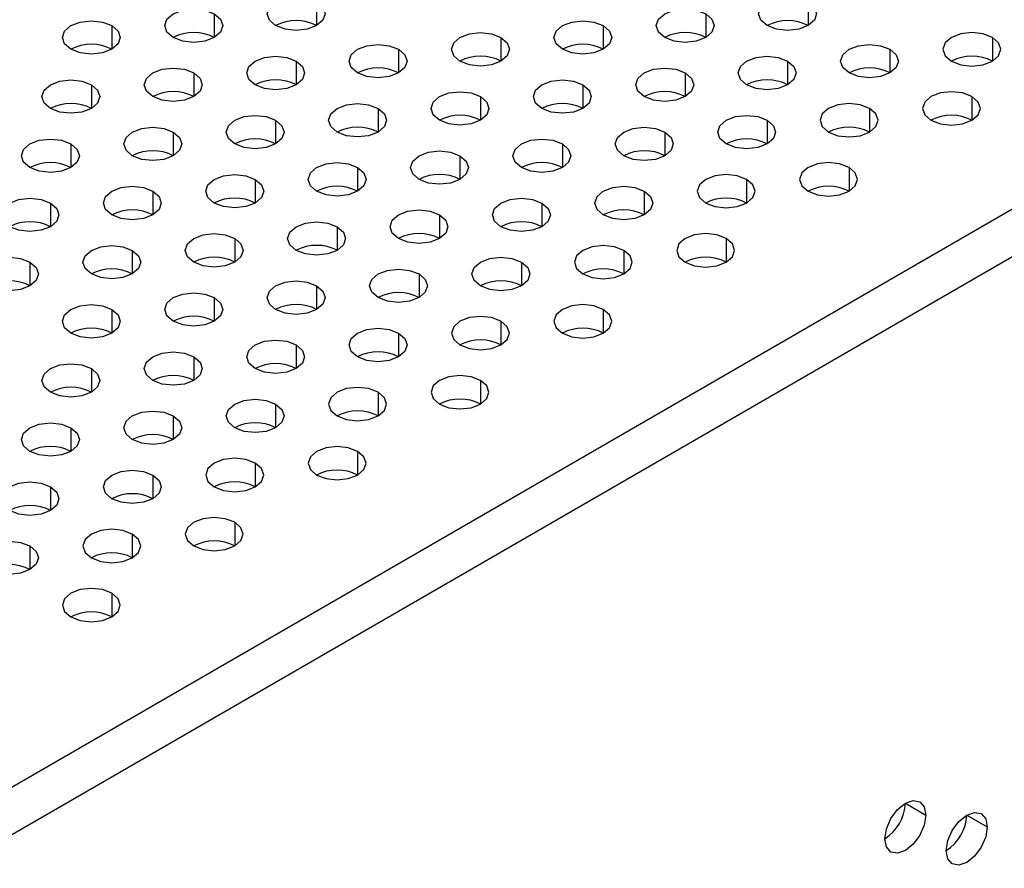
# Model space of a CAD drawing. Header units: millimetres. Extents: x 0 to 1118, y 0 to 864.
# Tile 155 of 254: x 922 to 928, y 711 to 716. Entities that reach past the tile are written whole.
import ezdxf

# ---------------------------------------------------------------- set-up
doc = ezdxf.new("R2010")
doc.units = ezdxf.units.MM

msp = doc.modelspace()

# ---------------------------------------------------------------- linework, layer by layer
at = {"color": 7, "linetype": 'Continuous', "lineweight": 25}
for p, q in [((968.5595, 738.2208), (902.8457, 700.285)), ((902.9636, 700.0809), (968.6774, 738.0166)), ((927.3352, 711.3604), (927.4531, 711.2924)), ((927.6888, 711.2924), (927.8066, 711.2243))]:
    msp.add_line(p, q, dxfattribs=at)
at = {"color": 8, "linetype": 'Continuous', "lineweight": 25}
for p, q in [((923.947, 715.9702), (923.947, 715.8342)), ((926.7754, 715.9702), (926.7754, 715.8342)), ((923.3577, 715.9022), (923.3577, 715.7661)), ((926.1862, 715.9022), (926.1862, 715.7661)), ((922.7685, 715.8342), (922.7685, 715.6981)), ((925.5969, 715.8342), (925.5969, 715.6981)), ((925.0077, 715.7661), (925.0077, 715.6301)), ((927.8361, 715.7661), (927.8361, 715.6301)), ((924.4184, 715.6981), (924.4184, 715.562)), ((927.2468, 715.6981), (927.2468, 715.562)), ((923.8291, 715.6301), (923.8291, 715.494)), ((926.6576, 715.6301), (926.6576, 715.494)), ((923.2399, 715.562), (923.2399, 715.426)), ((926.0683, 715.562), (926.0683, 715.426)), ((922.6506, 715.494), (922.6506, 715.3579)), ((925.4791, 715.494), (925.4791, 715.3579)), ((924.8898, 715.426), (924.8898, 715.2899)), ((927.7182, 715.426), (927.7182, 715.2899)), ((924.3005, 715.3579), (924.3005, 715.2219)), ((927.129, 715.3579), (927.129, 715.2219)), ((923.7113, 715.2899), (923.7113, 715.1538)), ((926.5397, 715.2899), (926.5397, 715.1538)), ((923.122, 715.2219), (923.122, 715.0858)), ((925.9505, 715.2219), (925.9505, 715.0858)), ((922.5328, 715.1538), (922.5328, 715.0178)), ((925.3612, 715.1538), (925.3612, 715.0178)), ((924.772, 715.0858), (924.772, 714.9497)), ((924.1827, 715.0178), (924.1827, 714.8817)), ((927.0111, 715.0178), (927.0111, 714.8817)), ((923.5934, 714.9497), (923.5934, 714.8137)), ((926.4219, 714.9497), (926.4219, 714.8137)), ((923.0042, 714.8817), (923.0042, 714.7456)), ((925.8326, 714.8817), (925.8326, 714.7456)), ((922.4149, 714.8137), (922.4149, 714.6776)), ((925.2434, 714.8137), (925.2434, 714.6776)), ((924.6541, 714.7456), (924.6541, 714.6096)), ((924.0648, 714.6776), (924.0648, 714.5415)), ((923.4756, 714.6096), (923.4756, 714.4735)), ((926.304, 714.6096), (926.304, 714.4735)), ((922.8863, 714.5415), (922.8863, 714.4055)), ((925.7148, 714.5415), (925.7148, 714.4055)), ((922.2971, 714.4735), (922.2971, 714.3374)), ((925.1255, 714.4735), (925.1255, 714.3374)), ((924.5362, 714.4055), (924.5362, 714.2694)), ((923.947, 714.3374), (923.947, 714.2014)), ((923.3577, 714.2694), (923.3577, 714.1333)), ((922.7685, 714.2014), (922.7685, 714.0653)), ((925.5969, 714.2014), (925.5969, 714.0653)), ((925.0077, 714.1333), (925.0077, 713.9973)), ((924.4184, 714.0653), (924.4184, 713.9292)), ((923.8291, 713.9973), (923.8291, 713.8612)), ((923.2399, 713.9292), (923.2399, 713.7932)), ((922.6506, 713.8612), (922.6506, 713.7251)), ((924.8898, 713.7932), (924.8898, 713.6571)), ((924.3005, 713.7251), (924.3005, 713.5891)), ((923.7113, 713.6571), (923.7113, 713.521)), ((923.122, 713.5891), (923.122, 713.453)), ((922.5328, 713.521), (922.5328, 713.385)), ((924.1827, 713.385), (924.1827, 713.2489)), ((923.5934, 713.3169), (923.5934, 713.1809)), ((923.0042, 713.2489), (923.0042, 713.1128)), ((922.4149, 713.1809), (922.4149, 713.0448)), ((923.4756, 712.9768), (923.4756, 712.8407)), ((922.8863, 712.9087), (922.8863, 712.7726)), ((922.2971, 712.8407), (922.2971, 712.7046)), ((922.7685, 712.5685), (922.7685, 712.4325))]:
    msp.add_line(p, q, dxfattribs=at)
at = {"color": 7, "linetype": 'Continuous', "lineweight": 25, "flags": 128}
for points in [[(923.7113, 715.8342), (923.6752, 715.8654), (923.6625, 715.9022), (923.6752, 715.939), (923.7113, 715.9702), (923.7654, 715.9911), (923.8291, 715.9984), (923.8929, 715.9911), (923.947, 715.9702)], [(923.947, 715.9702), (923.9831, 715.939), (923.9958, 715.9022), (923.9831, 715.8654), (923.947, 715.8342), (923.8929, 715.8133), (923.8291, 715.806), (923.7654, 715.8133), (923.7113, 715.8342)], [(926.5397, 715.8342), (926.5036, 715.8654), (926.4909, 715.9022), (926.5036, 715.939), (926.5397, 715.9702), (926.5938, 715.9911), (926.6576, 715.9984), (926.7213, 715.9911), (926.7754, 715.9702)], [(926.7754, 715.9702), (926.8115, 715.939), (926.8242, 715.9022), (926.8115, 715.8654), (926.7754, 715.8342), (926.7213, 715.8133), (926.6576, 715.806), (926.5938, 715.8133), (926.5397, 715.8342)], [(923.122, 715.7661), (923.0859, 715.7974), (923.0732, 715.8342), (923.0859, 715.871), (923.122, 715.9022), (923.1761, 715.9231), (923.2399, 715.9304), (923.3037, 715.9231), (923.3577, 715.9022)], [(925.9505, 715.7661), (925.9143, 715.7974), (925.9016, 715.8342), (925.9143, 715.871), (925.9505, 715.9022), (926.0045, 715.9231), (926.0683, 715.9304), (926.1321, 715.9231), (926.1862, 715.9022)], [(922.5328, 715.6981), (922.4967, 715.7293), (922.484, 715.7661), (922.4967, 715.803), (922.5328, 715.8342), (922.5868, 715.855), (922.6506, 715.8624), (922.7144, 715.855), (922.7685, 715.8342)], [(923.3577, 715.9022), (923.3939, 715.871), (923.4066, 715.8342), (923.3939, 715.7974), (923.3577, 715.7661), (923.3037, 715.7453), (923.2399, 715.738), (923.1761, 715.7453), (923.122, 715.7661)], [(925.3612, 715.6981), (925.3251, 715.7293), (925.3124, 715.7661), (925.3251, 715.803), (925.3612, 715.8342), (925.4153, 715.855), (925.4791, 715.8624), (925.5428, 715.855), (925.5969, 715.8342)], [(926.1862, 715.9022), (926.2223, 715.871), (926.235, 715.8342), (926.2223, 715.7974), (926.1862, 715.7661), (926.1321, 715.7453), (926.0683, 715.738), (926.0045, 715.7453), (925.9505, 715.7661)], [(922.7685, 715.8342), (922.8046, 715.803), (922.8173, 715.7661), (922.8046, 715.7293), (922.7685, 715.6981), (922.7144, 715.6773), (922.6506, 715.6699), (922.5868, 715.6773), (922.5328, 715.6981)], [(925.5969, 715.8342), (925.633, 715.803), (925.6457, 715.7661), (925.633, 715.7293), (925.5969, 715.6981), (925.5428, 715.6773), (925.4791, 715.6699), (925.4153, 715.6773), (925.3612, 715.6981)], [(924.772, 715.6301), (924.7358, 715.6613), (924.7231, 715.6981), (924.7358, 715.7349), (924.772, 715.7661), (924.826, 715.787), (924.8898, 715.7943), (924.9536, 715.787), (925.0077, 715.7661)], [(925.0077, 715.7661), (925.0438, 715.7349), (925.0565, 715.6981), (925.0438, 715.6613), (925.0077, 715.6301), (924.9536, 715.6092), (924.8898, 715.6019), (924.826, 715.6092), (924.772, 715.6301)], [(927.8361, 715.7661), (927.782, 715.787), (927.7182, 715.7943), (927.6544, 715.787), (927.6004, 715.7661), (927.5642, 715.7349), (927.5516, 715.6981), (927.5642, 715.6613), (927.6004, 715.6301)], [(927.6004, 715.6301), (927.6544, 715.6092), (927.7182, 715.6019), (927.782, 715.6092), (927.8361, 715.6301), (927.8722, 715.6613), (927.8849, 715.6981), (927.8722, 715.7349), (927.8361, 715.7661)], [(924.1827, 715.562), (924.1466, 715.5933), (924.1339, 715.6301), (924.1466, 715.6669), (924.1827, 715.6981), (924.2368, 715.719), (924.3005, 715.7263), (924.3643, 715.719), (924.4184, 715.6981)], [(924.4184, 715.6981), (924.4545, 715.6669), (924.4672, 715.6301), (924.4545, 715.5933), (924.4184, 715.562), (924.3643, 715.5412), (924.3005, 715.5339), (924.2368, 715.5412), (924.1827, 715.562)], [(927.0111, 715.562), (926.975, 715.5933), (926.9623, 715.6301), (926.975, 715.6669), (927.0111, 715.6981), (927.0652, 715.719), (927.129, 715.7263), (927.1928, 715.719), (927.2468, 715.6981)], [(927.2468, 715.6981), (927.283, 715.6669), (927.2956, 715.6301), (927.283, 715.5933), (927.2468, 715.562), (927.1928, 715.5412), (927.129, 715.5339), (927.0652, 715.5412), (927.0111, 715.562)], [(923.5934, 715.494), (923.5573, 715.5252), (923.5446, 715.562), (923.5573, 715.5989), (923.5934, 715.6301), (923.6475, 715.6509), (923.7113, 715.6583), (923.7751, 715.6509), (923.8291, 715.6301)], [(923.8291, 715.6301), (923.8653, 715.5989), (923.878, 715.562), (923.8653, 715.5252), (923.8291, 715.494), (923.7751, 715.4732), (923.7113, 715.4658), (923.6475, 715.4732), (923.5934, 715.494)], [(926.4219, 715.494), (926.3857, 715.5252), (926.3731, 715.562), (926.3857, 715.5989), (926.4219, 715.6301), (926.4759, 715.6509), (926.5397, 715.6583), (926.6035, 715.6509), (926.6576, 715.6301)], [(926.6576, 715.6301), (926.6937, 715.5989), (926.7064, 715.562), (926.6937, 715.5252), (926.6576, 715.494), (926.6035, 715.4732), (926.5397, 715.4658), (926.4759, 715.4732), (926.4219, 715.494)], [(923.0042, 715.426), (922.9681, 715.4572), (922.9554, 715.494), (922.9681, 715.5308), (923.0042, 715.562), (923.0583, 715.5829), (923.122, 715.5902), (923.1858, 715.5829), (923.2399, 715.562)], [(925.8326, 715.426), (925.7965, 715.4572), (925.7838, 715.494), (925.7965, 715.5308), (925.8326, 715.562), (925.8867, 715.5829), (925.9505, 715.5902), (926.0142, 715.5829), (926.0683, 715.562)], [(922.4149, 715.3579), (922.3788, 715.3892), (922.3661, 715.426), (922.3788, 715.4628), (922.4149, 715.494), (922.469, 715.5149), (922.5328, 715.5222), (922.5966, 715.5149), (922.6506, 715.494)], [(923.2399, 715.562), (923.276, 715.5308), (923.2887, 715.494), (923.276, 715.4572), (923.2399, 715.426), (923.1858, 715.4051), (923.122, 715.3978), (923.0583, 715.4051), (923.0042, 715.426)], [(925.2434, 715.3579), (925.2072, 715.3892), (925.1945, 715.426), (925.2072, 715.4628), (925.2434, 715.494), (925.2974, 715.5149), (925.3612, 715.5222), (925.425, 715.5149), (925.4791, 715.494)], [(926.0683, 715.562), (926.1044, 715.5308), (926.1171, 715.494), (926.1044, 715.4572), (926.0683, 715.426), (926.0142, 715.4051), (925.9505, 715.3978), (925.8867, 715.4051), (925.8326, 715.426)], [(922.6506, 715.494), (922.6868, 715.4628), (922.6994, 715.426), (922.6868, 715.3892), (922.6506, 715.3579), (922.5966, 715.3371), (922.5328, 715.3298), (922.469, 715.3371), (922.4149, 715.3579)], [(925.4791, 715.494), (925.5152, 715.4628), (925.5279, 715.426), (925.5152, 715.3892), (925.4791, 715.3579), (925.425, 715.3371), (925.3612, 715.3298), (925.2974, 715.3371), (925.2434, 715.3579)], [(924.6541, 715.2899), (924.618, 715.3211), (924.6053, 715.3579), (924.618, 715.3948), (924.6541, 715.426), (924.7082, 715.4468), (924.772, 715.4542), (924.8357, 715.4468), (924.8898, 715.426)], [(924.8898, 715.426), (924.9259, 715.3948), (924.9386, 715.3579), (924.9259, 715.3211), (924.8898, 715.2899), (924.8357, 715.2691), (924.772, 715.2617), (924.7082, 715.2691), (924.6541, 715.2899)], [(927.7182, 715.426), (927.6642, 715.4468), (927.6004, 715.4542), (927.5366, 715.4468), (927.4825, 715.426), (927.4464, 715.3948), (927.4337, 715.3579), (927.4464, 715.3211), (927.4825, 715.2899)], [(927.4825, 715.2899), (927.5366, 715.2691), (927.6004, 715.2617), (927.6642, 715.2691), (927.7182, 715.2899), (927.7544, 715.3211), (927.767, 715.3579), (927.7544, 715.3948), (927.7182, 715.426)], [(924.0648, 715.2219), (924.0287, 715.2531), (924.016, 715.2899), (924.0287, 715.3267), (924.0648, 715.3579), (924.1189, 715.3788), (924.1827, 715.3861), (924.2465, 715.3788), (924.3005, 715.3579)], [(924.3005, 715.3579), (924.3367, 715.3267), (924.3494, 715.2899), (924.3367, 715.2531), (924.3005, 715.2219), (924.2465, 715.201), (924.1827, 715.1937), (924.1189, 715.201), (924.0648, 715.2219)], [(927.129, 715.3579), (927.0749, 715.3788), (927.0111, 715.3861), (926.9473, 715.3788), (926.8933, 715.3579), (926.8571, 715.3267), (926.8445, 715.2899), (926.8571, 715.2531), (926.8933, 715.2219)], [(926.8933, 715.2219), (926.9473, 715.201), (927.0111, 715.1937), (927.0749, 715.201), (927.129, 715.2219), (927.1651, 715.2531), (927.1778, 715.2899), (927.1651, 715.3267), (927.129, 715.3579)], [(923.4756, 715.1538), (923.4395, 715.1851), (923.4268, 715.2219), (923.4395, 715.2587), (923.4756, 715.2899), (923.5297, 715.3108), (923.5934, 715.3181), (923.6572, 715.3108), (923.7113, 715.2899)], [(923.7113, 715.2899), (923.7474, 715.2587), (923.7601, 715.2219), (923.7474, 715.1851), (923.7113, 715.1538), (923.6572, 715.133), (923.5934, 715.1257), (923.5297, 715.133), (923.4756, 715.1538)], [(926.304, 715.1538), (926.2679, 715.1851), (926.2552, 715.2219), (926.2679, 715.2587), (926.304, 715.2899), (926.3581, 715.3108), (926.4219, 715.3181), (926.4856, 715.3108), (926.5397, 715.2899)], [(926.5397, 715.2899), (926.5758, 715.2587), (926.5885, 715.2219), (926.5758, 715.1851), (926.5397, 715.1538), (926.4856, 715.133), (926.4219, 715.1257), (926.3581, 715.133), (926.304, 715.1538)], [(922.8863, 715.0858), (922.8502, 715.117), (922.8375, 715.1538), (922.8502, 715.1907), (922.8863, 715.2219), (922.9404, 715.2427), (923.0042, 715.2501), (923.068, 715.2427), (923.122, 715.2219)], [(925.7148, 715.0858), (925.6786, 715.117), (925.6659, 715.1538), (925.6786, 715.1907), (925.7148, 715.2219), (925.7688, 715.2427), (925.8326, 715.2501), (925.8964, 715.2427), (925.9505, 715.2219)], [(922.2971, 715.0178), (922.2609, 715.049), (922.2483, 715.0858), (922.2609, 715.1226), (922.2971, 715.1538), (922.3511, 715.1747), (922.4149, 715.182), (922.4787, 715.1747), (922.5328, 715.1538)], [(923.122, 715.2219), (923.1582, 715.1907), (923.1709, 715.1538), (923.1582, 715.117), (923.122, 715.0858), (923.068, 715.0649), (923.0042, 715.0576), (922.9404, 715.0649), (922.8863, 715.0858)], [(925.1255, 715.0178), (925.0894, 715.049), (925.0767, 715.0858), (925.0894, 715.1226), (925.1255, 715.1538), (925.1796, 715.1747), (925.2434, 715.182), (925.3071, 715.1747), (925.3612, 715.1538)], [(925.9505, 715.2219), (925.9866, 715.1907), (925.9993, 715.1538), (925.9866, 715.117), (925.9505, 715.0858), (925.8964, 715.0649), (925.8326, 715.0576), (925.7688, 715.0649), (925.7148, 715.0858)], [(922.5328, 715.1538), (922.5689, 715.1226), (922.5816, 715.0858), (922.5689, 715.049), (922.5328, 715.0178), (922.4787, 714.9969), (922.4149, 714.9896), (922.3511, 714.9969), (922.2971, 715.0178)], [(925.3612, 715.1538), (925.3973, 715.1226), (925.41, 715.0858), (925.3973, 715.049), (925.3612, 715.0178), (925.3071, 714.9969), (925.2434, 714.9896), (925.1796, 714.9969), (925.1255, 715.0178)], [(924.5362, 714.9497), (924.5001, 714.981), (924.4874, 715.0178), (924.5001, 715.0546), (924.5362, 715.0858), (924.5903, 715.1067), (924.6541, 715.114), (924.7179, 715.1067), (924.772, 715.0858)], [(924.772, 715.0858), (924.8081, 715.0546), (924.8208, 715.0178), (924.8081, 714.981), (924.772, 714.9497), (924.7179, 714.9289), (924.6541, 714.9216), (924.5903, 714.9289), (924.5362, 714.9497)], [(923.947, 714.8817), (923.9109, 714.9129), (923.8982, 714.9497), (923.9109, 714.9866), (923.947, 715.0178), (924.0011, 715.0386), (924.0648, 715.046), (924.1286, 715.0386), (924.1827, 715.0178)], [(924.1827, 715.0178), (924.2188, 714.9866), (924.2315, 714.9497), (924.2188, 714.9129), (924.1827, 714.8817), (924.1286, 714.8608), (924.0648, 714.8535), (924.0011, 714.8608), (923.947, 714.8817)], [(927.0111, 715.0178), (926.9571, 715.0386), (926.8933, 715.046), (926.8295, 715.0386), (926.7754, 715.0178), (926.7393, 714.9866), (926.7266, 714.9497), (926.7393, 714.9129), (926.7754, 714.8817)], [(926.7754, 714.8817), (926.8295, 714.8608), (926.8933, 714.8535), (926.9571, 714.8608), (927.0111, 714.8817), (927.0473, 714.9129), (927.0599, 714.9497), (927.0473, 714.9866), (927.0111, 715.0178)], [(923.3577, 714.8137), (923.3216, 714.8449), (923.3089, 714.8817), (923.3216, 714.9185), (923.3577, 714.9497), (923.4118, 714.9706), (923.4756, 714.9779), (923.5394, 714.9706), (923.5934, 714.9497)], [(923.5934, 714.9497), (923.6296, 714.9185), (923.6423, 714.8817), (923.6296, 714.8449), (923.5934, 714.8137), (923.5394, 714.7928), (923.4756, 714.7855), (923.4118, 714.7928), (923.3577, 714.8137)], [(926.4219, 714.9497), (926.3678, 714.9706), (926.304, 714.9779), (926.2402, 714.9706), (926.1862, 714.9497), (926.15, 714.9185), (926.1373, 714.8817), (926.15, 714.8449), (926.1862, 714.8137)], [(926.1862, 714.8137), (926.2402, 714.7928), (926.304, 714.7855), (926.3678, 714.7928), (926.4219, 714.8137), (926.458, 714.8449), (926.4707, 714.8817), (926.458, 714.9185), (926.4219, 714.9497)], [(922.7685, 714.7456), (922.7324, 714.7769), (922.7197, 714.8137), (922.7324, 714.8505), (922.7685, 714.8817), (922.8226, 714.9026), (922.8863, 714.9099), (922.9501, 714.9026), (923.0042, 714.8817)], [(925.5969, 714.7456), (925.5608, 714.7769), (925.5481, 714.8137), (925.5608, 714.8505), (925.5969, 714.8817), (925.651, 714.9026), (925.7148, 714.9099), (925.7785, 714.9026), (925.8326, 714.8817)], [(922.1792, 714.6776), (922.1431, 714.7088), (922.1304, 714.7456), (922.1431, 714.7825), (922.1792, 714.8137), (922.2333, 714.8345), (922.2971, 714.8419), (922.3609, 714.8345), (922.4149, 714.8137)], [(923.0042, 714.8817), (923.0403, 714.8505), (923.053, 714.8137), (923.0403, 714.7769), (923.0042, 714.7456), (922.9501, 714.7248), (922.8863, 714.7175), (922.8226, 714.7248), (922.7685, 714.7456)], [(925.0077, 714.6776), (924.9715, 714.7088), (924.9588, 714.7456), (924.9715, 714.7825), (925.0077, 714.8137), (925.0617, 714.8345), (925.1255, 714.8419), (925.1893, 714.8345), (925.2434, 714.8137)], [(925.8326, 714.8817), (925.8687, 714.8505), (925.8814, 714.8137), (925.8687, 714.7769), (925.8326, 714.7456), (925.7785, 714.7248), (925.7148, 714.7175), (925.651, 714.7248), (925.5969, 714.7456)], [(922.4149, 714.8137), (922.4511, 714.7825), (922.4637, 714.7456), (922.4511, 714.7088), (922.4149, 714.6776), (922.3609, 714.6567), (922.2971, 714.6494), (922.2333, 714.6567), (922.1792, 714.6776)], [(925.2434, 714.8137), (925.2795, 714.7825), (925.2922, 714.7456), (925.2795, 714.7088), (925.2434, 714.6776), (925.1893, 714.6567), (925.1255, 714.6494), (925.0617, 714.6567), (925.0077, 714.6776)], [(924.4184, 714.6096), (924.3823, 714.6408), (924.3696, 714.6776), (924.3823, 714.7144), (924.4184, 714.7456), (924.4725, 714.7665), (924.5362, 714.7738), (924.6, 714.7665), (924.6541, 714.7456)], [(924.6541, 714.7456), (924.6902, 714.7144), (924.7029, 714.6776), (924.6902, 714.6408), (924.6541, 714.6096), (924.6, 714.5887), (924.5362, 714.5814), (924.4725, 714.5887), (924.4184, 714.6096)], [(923.8291, 714.5415), (923.793, 714.5727), (923.7803, 714.6096), (923.793, 714.6464), (923.8291, 714.6776), (923.8832, 714.6985), (923.947, 714.7058), (924.0108, 714.6985), (924.0648, 714.6776)], [(924.0648, 714.6776), (924.101, 714.6464), (924.1137, 714.6096), (924.101, 714.5727), (924.0648, 714.5415), (924.0108, 714.5207), (923.947, 714.5134), (923.8832, 714.5207), (923.8291, 714.5415)], [(923.2399, 714.4735), (923.2038, 714.5047), (923.1911, 714.5415), (923.2038, 714.5784), (923.2399, 714.6096), (923.294, 714.6304), (923.3577, 714.6377), (923.4215, 714.6304), (923.4756, 714.6096)], [(923.4756, 714.6096), (923.5117, 714.5784), (923.5244, 714.5415), (923.5117, 714.5047), (923.4756, 714.4735), (923.4215, 714.4526), (923.3577, 714.4453), (923.294, 714.4526), (923.2399, 714.4735)], [(926.304, 714.6096), (926.2499, 714.6304), (926.1862, 714.6377), (926.1224, 714.6304), (926.0683, 714.6096), (926.0322, 714.5784), (926.0195, 714.5415), (926.0322, 714.5047), (926.0683, 714.4735)], [(926.0683, 714.4735), (926.1224, 714.4526), (926.1862, 714.4453), (926.2499, 714.4526), (926.304, 714.4735), (926.3401, 714.5047), (926.3528, 714.5415), (926.3401, 714.5784), (926.304, 714.6096)], [(922.6506, 714.4055), (922.6145, 714.4367), (922.6018, 714.4735), (922.6145, 714.5103), (922.6506, 714.5415), (922.7047, 714.5624), (922.7685, 714.5697), (922.8323, 714.5624), (922.8863, 714.5415)], [(925.7148, 714.5415), (925.6607, 714.5624), (925.5969, 714.5697), (925.5331, 714.5624), (925.4791, 714.5415), (925.4429, 714.5103), (925.4302, 714.4735), (925.4429, 714.4367), (925.4791, 714.4055)], [(922.0614, 714.3374), (922.0252, 714.3686), (922.0126, 714.4055), (922.0252, 714.4423), (922.0614, 714.4735), (922.1154, 714.4944), (922.1792, 714.5017), (922.243, 714.4944), (922.2971, 714.4735)], [(922.8863, 714.5415), (922.9225, 714.5103), (922.9351, 714.4735), (922.9225, 714.4367), (922.8863, 714.4055), (922.8323, 714.3846), (922.7685, 714.3773), (922.7047, 714.3846), (922.6506, 714.4055)], [(924.8898, 714.3374), (924.8537, 714.3686), (924.841, 714.4055), (924.8537, 714.4423), (924.8898, 714.4735), (924.9439, 714.4944), (925.0077, 714.5017), (925.0714, 714.4944), (925.1255, 714.4735)], [(925.4791, 714.4055), (925.5331, 714.3846), (925.5969, 714.3773), (925.6607, 714.3846), (925.7148, 714.4055), (925.7509, 714.4367), (925.7636, 714.4735), (925.7509, 714.5103), (925.7148, 714.5415)], [(922.2971, 714.4735), (922.3332, 714.4423), (922.3459, 714.4055), (922.3332, 714.3686), (922.2971, 714.3374), (922.243, 714.3166), (922.1792, 714.3093), (922.1154, 714.3166), (922.0614, 714.3374)], [(925.1255, 714.4735), (925.1616, 714.4423), (925.1743, 714.4055), (925.1616, 714.3686), (925.1255, 714.3374), (925.0714, 714.3166), (925.0077, 714.3093), (924.9439, 714.3166), (924.8898, 714.3374)], [(924.3005, 714.2694), (924.2644, 714.3006), (924.2517, 714.3374), (924.2644, 714.3743), (924.3005, 714.4055), (924.3546, 714.4263), (924.4184, 714.4336), (924.4822, 714.4263), (924.5362, 714.4055)], [(924.5362, 714.4055), (924.5724, 714.3743), (924.5851, 714.3374), (924.5724, 714.3006), (924.5362, 714.2694), (924.4822, 714.2485), (924.4184, 714.2412), (924.3546, 714.2485), (924.3005, 714.2694)], [(923.7113, 714.2014), (923.6752, 714.2326), (923.6625, 714.2694), (923.6752, 714.3062), (923.7113, 714.3374), (923.7654, 714.3583), (923.8291, 714.3656), (923.8929, 714.3583), (923.947, 714.3374)], [(923.947, 714.3374), (923.9831, 714.3062), (923.9958, 714.2694), (923.9831, 714.2326), (923.947, 714.2014), (923.8929, 714.1805), (923.8291, 714.1732), (923.7654, 714.1805), (923.7113, 714.2014)], [(923.122, 714.1333), (923.0859, 714.1645), (923.0732, 714.2014), (923.0859, 714.2382), (923.122, 714.2694), (923.1761, 714.2903), (923.2399, 714.2976), (923.3037, 714.2903), (923.3577, 714.2694)], [(923.3577, 714.2694), (923.3939, 714.2382), (923.4066, 714.2014), (923.3939, 714.1645), (923.3577, 714.1333), (923.3037, 714.1125), (923.2399, 714.1051), (923.1761, 714.1125), (923.122, 714.1333)], [(922.5328, 714.0653), (922.4967, 714.0965), (922.484, 714.1333), (922.4967, 714.1701), (922.5328, 714.2014), (922.5868, 714.2222), (922.6506, 714.2295), (922.7144, 714.2222), (922.7685, 714.2014)], [(925.5969, 714.2014), (925.5428, 714.2222), (925.4791, 714.2295), (925.4153, 714.2222), (925.3612, 714.2014), (925.3251, 714.1701), (925.3124, 714.1333), (925.3251, 714.0965), (925.3612, 714.0653)], [(922.7685, 714.2014), (922.8046, 714.1701), (922.8173, 714.1333), (922.8046, 714.0965), (922.7685, 714.0653), (922.7144, 714.0444), (922.6506, 714.0371), (922.5868, 714.0444), (922.5328, 714.0653)], [(925.0077, 714.1333), (924.9536, 714.1542), (924.8898, 714.1615), (924.826, 714.1542), (924.772, 714.1333), (924.7358, 714.1021), (924.7231, 714.0653), (924.7358, 714.0285), (924.772, 713.9973)], [(925.3612, 714.0653), (925.4153, 714.0444), (925.4791, 714.0371), (925.5428, 714.0444), (925.5969, 714.0653), (925.633, 714.0965), (925.6457, 714.1333), (925.633, 714.1701), (925.5969, 714.2014)], [(924.772, 713.9973), (924.826, 713.9764), (924.8898, 713.9691), (924.9536, 713.9764), (925.0077, 713.9973), (925.0438, 714.0285), (925.0565, 714.0653), (925.0438, 714.1021), (925.0077, 714.1333)], [(924.1827, 713.9292), (924.1466, 713.9604), (924.1339, 713.9973), (924.1466, 714.0341), (924.1827, 714.0653), (924.2368, 714.0862), (924.3005, 714.0935), (924.3643, 714.0862), (924.4184, 714.0653)], [(924.4184, 714.0653), (924.4545, 714.0341), (924.4672, 713.9973), (924.4545, 713.9604), (924.4184, 713.9292), (924.3643, 713.9084), (924.3005, 713.901), (924.2368, 713.9084), (924.1827, 713.9292)], [(923.5934, 713.8612), (923.5573, 713.8924), (923.5446, 713.9292), (923.5573, 713.966), (923.5934, 713.9973), (923.6475, 714.0181), (923.7113, 714.0254), (923.7751, 714.0181), (923.8291, 713.9973)], [(923.8291, 713.9973), (923.8653, 713.966), (923.878, 713.9292), (923.8653, 713.8924), (923.8291, 713.8612), (923.7751, 713.8403), (923.7113, 713.833), (923.6475, 713.8403), (923.5934, 713.8612)], [(923.0042, 713.7932), (922.9681, 713.8244), (922.9554, 713.8612), (922.9681, 713.898), (923.0042, 713.9292), (923.0583, 713.9501), (923.122, 713.9574), (923.1858, 713.9501), (923.2399, 713.9292)], [(923.2399, 713.9292), (923.276, 713.898), (923.2887, 713.8612), (923.276, 713.8244), (923.2399, 713.7932), (923.1858, 713.7723), (923.122, 713.765), (923.0583, 713.7723), (923.0042, 713.7932)], [(922.4149, 713.7251), (922.3788, 713.7563), (922.3661, 713.7932), (922.3788, 713.83), (922.4149, 713.8612), (922.469, 713.8821), (922.5328, 713.8894), (922.5966, 713.8821), (922.6506, 713.8612)], [(922.6506, 713.8612), (922.6868, 713.83), (922.6994, 713.7932), (922.6868, 713.7563), (922.6506, 713.7251), (922.5966, 713.7043), (922.5328, 713.6969), (922.469, 713.7043), (922.4149, 713.7251)], [(924.8898, 713.7932), (924.8357, 713.814), (924.772, 713.8213), (924.7082, 713.814), (924.6541, 713.7932), (924.618, 713.7619), (924.6053, 713.7251), (924.618, 713.6883), (924.6541, 713.6571)], [(924.6541, 713.6571), (924.7082, 713.6362), (924.772, 713.6289), (924.8357, 713.6362), (924.8898, 713.6571), (924.9259, 713.6883), (924.9386, 713.7251), (924.9259, 713.7619), (924.8898, 713.7932)], [(924.3005, 713.7251), (924.2465, 713.746), (924.1827, 713.7533), (924.1189, 713.746), (924.0648, 713.7251), (924.0287, 713.6939), (924.016, 713.6571), (924.0287, 713.6203), (924.0648, 713.5891)], [(924.0648, 713.5891), (924.1189, 713.5682), (924.1827, 713.5609), (924.2465, 713.5682), (924.3005, 713.5891), (924.3367, 713.6203), (924.3494, 713.6571), (924.3367, 713.6939), (924.3005, 713.7251)], [(923.4756, 713.521), (923.4395, 713.5522), (923.4268, 713.5891), (923.4395, 713.6259), (923.4756, 713.6571), (923.5297, 713.6779), (923.5934, 713.6853), (923.6572, 713.6779), (923.7113, 713.6571)], [(923.7113, 713.6571), (923.7474, 713.6259), (923.7601, 713.5891), (923.7474, 713.5522), (923.7113, 713.521), (923.6572, 713.5002), (923.5934, 713.4928), (923.5297, 713.5002), (923.4756, 713.521)], [(922.8863, 713.453), (922.8502, 713.4842), (922.8375, 713.521), (922.8502, 713.5578), (922.8863, 713.5891), (922.9404, 713.6099), (923.0042, 713.6172), (923.068, 713.6099), (923.122, 713.5891)], [(923.122, 713.5891), (923.1582, 713.5578), (923.1709, 713.521), (923.1582, 713.4842), (923.122, 713.453), (923.068, 713.4321), (923.0042, 713.4248), (922.9404, 713.4321), (922.8863, 713.453)], [(922.2971, 713.385), (922.2609, 713.4162), (922.2483, 713.453), (922.2609, 713.4898), (922.2971, 713.521), (922.3511, 713.5419), (922.4149, 713.5492), (922.4787, 713.5419), (922.5328, 713.521)], [(922.5328, 713.521), (922.5689, 713.4898), (922.5816, 713.453), (922.5689, 713.4162), (922.5328, 713.385), (922.4787, 713.3641), (922.4149, 713.3568), (922.3511, 713.3641), (922.2971, 713.385)], [(924.1827, 713.385), (924.1286, 713.4058), (924.0648, 713.4131), (924.0011, 713.4058), (923.947, 713.385), (923.9109, 713.3537), (923.8982, 713.3169), (923.9109, 713.2801), (923.947, 713.2489)], [(923.947, 713.2489), (924.0011, 713.228), (924.0648, 713.2207), (924.1286, 713.228), (924.1827, 713.2489), (924.2188, 713.2801), (924.2315, 713.3169), (924.2188, 713.3537), (924.1827, 713.385)], [(923.5934, 713.3169), (923.5394, 713.3378), (923.4756, 713.3451), (923.4118, 713.3378), (923.3577, 713.3169), (923.3216, 713.2857), (923.3089, 713.2489), (923.3216, 713.2121), (923.3577, 713.1809)], [(923.3577, 713.1809), (923.4118, 713.16), (923.4756, 713.1527), (923.5394, 713.16), (923.5934, 713.1809), (923.6296, 713.2121), (923.6423, 713.2489), (923.6296, 713.2857), (923.5934, 713.3169)], [(922.7685, 713.1128), (922.7324, 713.144), (922.7197, 713.1809), (922.7324, 713.2177), (922.7685, 713.2489), (922.8226, 713.2697), (922.8863, 713.2771), (922.9501, 713.2697), (923.0042, 713.2489)], [(923.0042, 713.2489), (923.0403, 713.2177), (923.053, 713.1809), (923.0403, 713.144), (923.0042, 713.1128), (922.9501, 713.092), (922.8863, 713.0846), (922.8226, 713.092), (922.7685, 713.1128)], [(922.1792, 713.0448), (922.1431, 713.076), (922.1304, 713.1128), (922.1431, 713.1496), (922.1792, 713.1809), (922.2333, 713.2017), (922.2971, 713.209), (922.3609, 713.2017), (922.4149, 713.1809)], [(922.4149, 713.1809), (922.4511, 713.1496), (922.4637, 713.1128), (922.4511, 713.076), (922.4149, 713.0448), (922.3609, 713.0239), (922.2971, 713.0166), (922.2333, 713.0239), (922.1792, 713.0448)], [(923.4756, 712.9768), (923.4215, 712.9976), (923.3577, 713.0049), (923.294, 712.9976), (923.2399, 712.9768), (923.2038, 712.9455), (923.1911, 712.9087), (923.2038, 712.8719), (923.2399, 712.8407)], [(923.2399, 712.8407), (923.294, 712.8198), (923.3577, 712.8125), (923.4215, 712.8198), (923.4756, 712.8407), (923.5117, 712.8719), (923.5244, 712.9087), (923.5117, 712.9455), (923.4756, 712.9768)], [(922.8863, 712.9087), (922.8323, 712.9296), (922.7685, 712.9369), (922.7047, 712.9296), (922.6506, 712.9087), (922.6145, 712.8775), (922.6018, 712.8407), (922.6145, 712.8039), (922.6506, 712.7726)], [(922.6506, 712.7726), (922.7047, 712.7518), (922.7685, 712.7445), (922.8323, 712.7518), (922.8863, 712.7726), (922.9225, 712.8039), (922.9351, 712.8407), (922.9225, 712.8775), (922.8863, 712.9087)], [(922.0614, 712.7046), (922.0252, 712.7358), (922.0126, 712.7726), (922.0252, 712.8095), (922.0614, 712.8407), (922.1154, 712.8615), (922.1792, 712.8689), (922.243, 712.8615), (922.2971, 712.8407)], [(922.2971, 712.8407), (922.3332, 712.8095), (922.3459, 712.7726), (922.3332, 712.7358), (922.2971, 712.7046), (922.243, 712.6838), (922.1792, 712.6764), (922.1154, 712.6838), (922.0614, 712.7046)], [(922.7685, 712.5685), (922.7144, 712.5894), (922.6506, 712.5967), (922.5868, 712.5894), (922.5328, 712.5685), (922.4967, 712.5373), (922.484, 712.5005), (922.4967, 712.4637), (922.5328, 712.4325)], [(922.5328, 712.4325), (922.5868, 712.4116), (922.6506, 712.4043), (922.7144, 712.4116), (922.7685, 712.4325), (922.8046, 712.4637), (922.8173, 712.5005), (922.8046, 712.5373), (922.7685, 712.5685)], [(927.2174, 711.1563), (927.2263, 711.2136), (927.2519, 711.2725), (927.2901, 711.3241), (927.3352, 711.3605), (927.3803, 711.3761), (927.4185, 711.3687), (927.4441, 711.3393), (927.4531, 711.2924)], [(927.4531, 711.2924), (927.4441, 711.2352), (927.4185, 711.1763), (927.3803, 711.1247), (927.3352, 711.0883), (927.2901, 711.0726), (927.2519, 711.08), (927.2263, 711.1094), (927.2174, 711.1563)], [(927.5709, 711.0883), (927.5799, 711.1455), (927.6054, 711.2044), (927.6437, 711.256), (927.6888, 711.2924), (927.7339, 711.3081), (927.7721, 711.3006), (927.7976, 711.2712), (927.8066, 711.2243)], [(927.8066, 711.2243), (927.7976, 711.1671), (927.7721, 711.1082), (927.7339, 711.0566), (927.6888, 711.0202), (927.6437, 711.0045), (927.6054, 711.012), (927.5799, 711.0414), (927.5709, 711.0883)]]:
    msp.add_lwpolyline(points, dxfattribs=at)
at = {"color": 7, "linetype": 'Continuous', "lineweight": 25}
for centre, radius, start, end in [((923.8291, 715.6067), 0.2562, 62.61, 117.3846), ((926.6576, 715.6067), 0.2562, 62.61, 117.3846), ((923.2399, 715.5387), 0.2562, 62.61, 117.3846), ((926.0683, 715.5387), 0.2562, 62.61, 117.3846), ((922.6506, 715.4706), 0.2562, 62.61, 117.3846), ((925.4791, 715.4706), 0.2562, 62.61, 117.3846), ((924.8898, 715.4026), 0.2562, 62.61, 117.3846), ((927.7182, 715.4026), 0.2562, 62.61, 117.3846), ((924.3005, 715.3346), 0.2562, 62.61, 117.3846), ((927.129, 715.3346), 0.2562, 62.61, 117.3846), ((923.7113, 715.2665), 0.2562, 62.61, 117.3846), ((926.5397, 715.2665), 0.2562, 62.61, 117.3846), ((923.122, 715.1985), 0.2562, 62.61, 117.3846), ((925.9505, 715.1985), 0.2562, 62.61, 117.3846), ((922.5328, 715.1305), 0.2562, 62.61, 117.3846), ((925.3612, 715.1305), 0.2562, 62.61, 117.3846), ((924.7719, 715.0624), 0.2562, 62.61, 117.3846), ((927.6004, 715.0624), 0.2562, 62.61, 117.3846), ((924.1827, 714.9944), 0.2562, 62.61, 117.3846), ((927.0111, 714.9944), 0.2562, 62.61, 117.3846), ((923.5934, 714.9264), 0.2562, 62.61, 117.3846), ((926.4219, 714.9264), 0.2562, 62.61, 117.3846), ((923.0042, 714.8583), 0.2562, 62.61, 117.3846), ((925.8326, 714.8583), 0.2562, 62.61, 117.3846), ((922.4149, 714.7903), 0.2562, 62.61, 117.3846), ((925.2434, 714.7903), 0.2562, 62.61, 117.3846), ((924.6541, 714.7223), 0.2562, 62.61, 117.3846), ((924.0648, 714.6542), 0.2562, 62.61, 117.3846), ((926.8933, 714.6542), 0.2562, 62.61, 117.3846), ((923.4756, 714.5862), 0.2562, 62.61, 117.3846), ((926.304, 714.5862), 0.2562, 62.61, 117.3846), ((922.8863, 714.5182), 0.2562, 62.61, 117.3846), ((925.7148, 714.5182), 0.2562, 62.61, 117.3846), ((922.2971, 714.4501), 0.2562, 62.61, 117.3846), ((925.1255, 714.4501), 0.2562, 62.61, 117.3846), ((924.5362, 714.3821), 0.2562, 62.61, 117.3846), ((923.947, 714.3141), 0.2562, 62.61, 117.3846), ((923.3577, 714.246), 0.2562, 62.61, 117.3846), ((926.1862, 714.246), 0.2562, 62.61, 117.3846), ((922.7685, 714.178), 0.2562, 62.61, 117.3846), ((925.5969, 714.178), 0.2562, 62.61, 117.3846), ((922.1792, 714.11), 0.2562, 62.61, 117.3846), ((925.0077, 714.11), 0.2562, 62.61, 117.3846), ((924.4184, 714.0419), 0.2562, 62.61, 117.3846), ((923.8291, 713.9739), 0.2562, 62.61, 117.3846), ((923.2399, 713.9059), 0.2562, 62.61, 117.3846), ((922.6506, 713.8378), 0.2562, 62.61, 117.3846), ((925.4791, 713.8378), 0.2562, 62.61, 117.3846), ((924.8898, 713.7698), 0.2562, 62.61, 117.3846), ((924.3005, 713.7017), 0.2562, 62.61, 117.3846), ((923.7113, 713.6337), 0.2562, 62.61, 117.3846), ((923.122, 713.5657), 0.2562, 62.61, 117.3846), ((922.5328, 713.4976), 0.2562, 62.61, 117.3846), ((924.7719, 713.4296), 0.2562, 62.61, 117.3846), ((924.1827, 713.3616), 0.2562, 62.61, 117.3846), ((923.5934, 713.2935), 0.2562, 62.61, 117.3846), ((923.0042, 713.2255), 0.2562, 62.61, 117.3846), ((922.4149, 713.1575), 0.2562, 62.61, 117.3846), ((924.0648, 713.0214), 0.2562, 62.61, 117.3846), ((923.4756, 712.9534), 0.2562, 62.61, 117.3846), ((922.8863, 712.8853), 0.2562, 62.61, 117.3846), ((922.2971, 712.8173), 0.2562, 62.61, 117.3846), ((923.3577, 712.6132), 0.2562, 62.61, 117.3846), ((922.7685, 712.5452), 0.2562, 62.61, 117.3846), ((922.1792, 712.4771), 0.2562, 62.61, 117.3846), ((922.6506, 712.205), 0.2562, 62.61, 117.3846), ((927.0793, 711.3721), 0.2561, 302.6055, 357.3945), ((927.4329, 711.304), 0.2561, 302.6055, 357.3945)]:
    msp.add_arc(centre, radius, start, end, dxfattribs=at)

doc.saveas('drawing.dxf')
